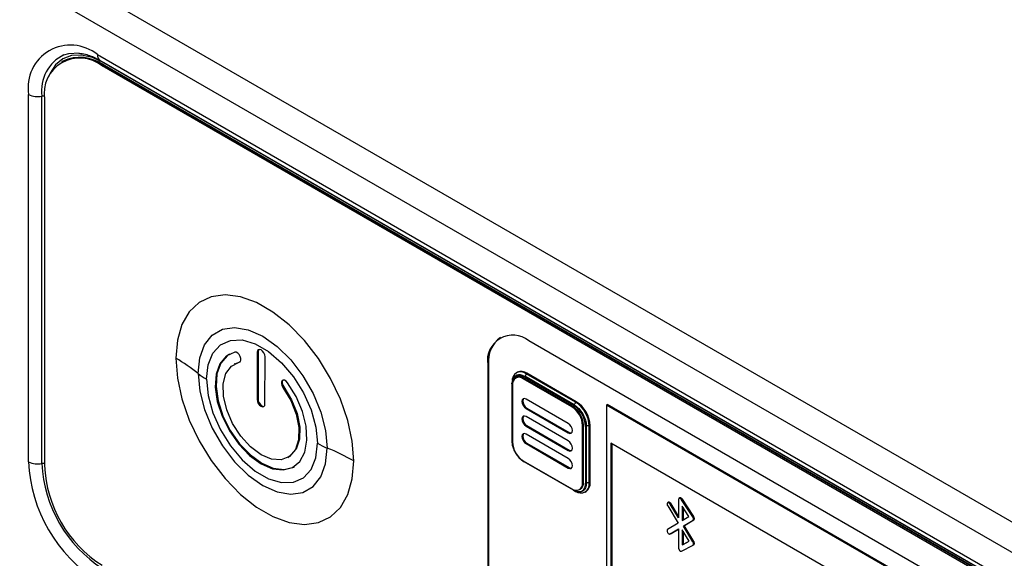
# Model space of a CAD drawing. Header units: millimetres. Extents: x 0 to 4200, y 0 to 2970.
# Tile 65 of 75: x 3044 to 3128, y 2243 to 2290. Entities that reach past the tile are written whole.
import ezdxf

# ---------------------------------------------------------------- set-up
doc = ezdxf.new("R2010")
doc.units = ezdxf.units.MM
doc.header["$LTSCALE"] = 10

msp = doc.modelspace()

# ---------------------------------------------------------------- linework, layer by layer
at = {"color": 7, "linetype": 'Continuous', "lineweight": 25}
for p, q in [((2914.552, 2370.332), (3336.553, 2126.716)), ((2913.421, 2368.373), (3335.422, 2124.757)), ((3047.234, 2286.257), (3047.107, 2286.184)), ((3050.21, 2286.812), (3198.632, 2201.13)), ((3050.438, 2286.309), (3198.86, 2200.627)), ((3050.776, 2286.106), (3050.776, 2286.114)), ((3199.198, 2200.424), (3050.776, 2286.106)), ((3050.606, 2285.837), (3050.734, 2285.911)), ((3198.957, 2200.196), (3050.606, 2285.837)), ((3199.085, 2200.27), (3050.734, 2285.911)), ((3050.769, 2285.89), (3050.811, 2285.915)), ((3050.811, 2285.915), (3199.162, 2200.274)), ((3044.289, 2251.793), (3044.289, 2283.393)), ((3045.436, 2251.644), (3045.436, 2283.244)), ((3045.657, 2282.979), (3045.657, 2251.461)), ((3162.244, 2218.941), (3087.319, 2262.194)), ((3063.96, 2261.217), (3063.954, 2257.148)), ((3064.03, 2261.258), (3063.96, 2261.217)), ((3064.03, 2261.258), (3064.025, 2257.188)), ((3064.626, 2256.759), (3064.631, 2260.828)), ((3062.044, 2260.23), (3061.973, 2260.189)), ((3062.044, 2260.23), (3062.485, 2260.402)), ((3062.485, 2260.402), (3062.415, 2260.361)), ((3062.485, 2260.402), (3062.493, 2260.404)), ((3083.855, 2260.193), (3083.784, 2260.152)), ((3083.784, 2260.152), (3083.784, 2230.267)), ((3083.855, 2260.193), (3083.855, 2230.308)), ((3086.186, 2259.079), (3086.126, 2259.044)), ((3086.324, 2259.493), (3086.253, 2259.452)), ((3086.845, 2259.013), (3086.775, 2258.973)), ((3091.088, 2256.564), (3086.845, 2259.013)), ((3086.916, 2259.104), (3091.159, 2256.655)), ((3091.212, 2256.701), (3086.969, 2259.15)), ((3087.164, 2259.409), (3087.093, 2259.369)), ((3091.336, 2256.919), (3087.093, 2259.369)), ((3091.406, 2256.96), (3087.164, 2259.409)), ((3066.242, 2258.226), (3066.171, 2258.185)), ((3085.863, 2258.446), (3085.863, 2253.547)), ((3085.869, 2258.499), (3085.871, 2258.571)), ((3085.912, 2258.393), (3085.912, 2253.494)), ((3086.846, 2258.932), (3086.775, 2258.973)), ((3091.017, 2256.523), (3086.846, 2258.932)), ((3064.025, 2257.188), (3063.954, 2257.148)), ((3090.713, 2255.09), (3087.079, 2257.189)), ((3091.088, 2256.564), (3091.017, 2256.523)), ((3091.406, 2256.96), (3091.336, 2256.919)), ((3094.062, 2256.709), (3093.998, 2256.672)), ((3154.372, 2221.819), (3093.998, 2256.672)), ((3093.998, 2256.672), (3093.998, 2227.469)), ((3154.436, 2221.856), (3094.062, 2256.709)), ((3087.15, 2256.413), (3087.079, 2256.372)), ((3087.079, 2256.372), (3090.713, 2254.274)), ((3090.713, 2253.58), (3087.079, 2255.678)), ((3087.15, 2256.413), (3090.784, 2254.315)), ((3087.15, 2254.902), (3087.079, 2254.861)), ((3087.079, 2254.861), (3090.713, 2252.763)), ((3087.15, 2254.902), (3090.784, 2252.804)), ((3092.022, 2254.948), (3091.951, 2254.907)), ((3091.951, 2250.008), (3091.951, 2254.907)), ((3092.022, 2250.048), (3092.022, 2254.948)), ((3092.206, 2254.841), (3092.206, 2249.942)), ((3092.273, 2249.965), (3092.273, 2254.864)), ((3092.594, 2254.903), (3092.524, 2254.862)), ((3092.524, 2249.963), (3092.524, 2254.862)), ((3092.594, 2250.003), (3092.594, 2254.903)), ((3090.713, 2252.069), (3087.079, 2254.167)), ((3090.784, 2254.315), (3090.713, 2254.274)), ((3087.15, 2253.392), (3087.079, 2253.351)), ((3087.079, 2253.351), (3090.713, 2251.253)), ((3087.15, 2253.392), (3090.784, 2251.293)), ((3154.07, 2218.932), (3094.389, 2253.385)), ((3094.389, 2253.385), (3094.389, 2230.521)), ((3094.46, 2253.344), (3094.46, 2230.562)), ((3090.784, 2252.804), (3090.713, 2252.763)), ((3066.604, 2252.167), (3066.675, 2252.208)), ((3086.775, 2251.918), (3086.846, 2251.877)), ((3086.846, 2251.877), (3091.017, 2249.469)), ((3091.159, 2249.337), (3086.916, 2251.786)), ((3090.784, 2251.293), (3090.713, 2251.253)), ((3092.022, 2250.048), (3091.951, 2250.008)), ((3092.594, 2250.003), (3092.524, 2249.963)), ((3091.677, 2249.403), (3091.748, 2249.444)), ((3092.176, 2249.193), (3092.246, 2249.234)), ((3099.341, 2248.309), (3099.253, 2248.258)), ((3099.266, 2247.996), (3100.161, 2246.516)), ((3099.553, 2248.181), (3099.483, 2248.14)), ((3100.196, 2246.961), (3099.483, 2248.14)), ((3100.196, 2247.118), (3099.553, 2248.181)), ((3100.197, 2248.533), (3100.196, 2246.961)), ((3100.324, 2248.682), (3100.235, 2248.631)), ((3100.359, 2248.687), (3100.288, 2248.646)), ((3100.528, 2248.566), (3100.457, 2248.526)), ((3101.435, 2247.044), (3100.457, 2248.526)), ((3101.506, 2247.085), (3100.528, 2248.566)), ((3100.516, 2247.962), (3100.515, 2246.73)), ((3101.098, 2247.08), (3100.516, 2247.962)), ((3100.587, 2247.855), (3100.586, 2246.772)), ((3100.161, 2246.516), (3099.26, 2245.975)), ((3100.515, 2246.73), (3101.098, 2247.08)), ((3100.618, 2246.265), (3101.449, 2246.765)), ((3100.688, 2246.306), (3100.618, 2246.265)), ((3100.688, 2246.306), (3101.519, 2246.806)), ((3101.514, 2244.942), (3100.688, 2246.306)), ((3101.506, 2247.085), (3101.435, 2247.044)), ((3101.519, 2246.806), (3101.449, 2246.765)), ((3101.565, 2246.919), (3101.494, 2246.878)), ((3099.478, 2245.58), (3099.488, 2245.586)), ((3099.488, 2245.586), (3100.196, 2246.011)), ((3099.559, 2245.627), (3099.488, 2245.586)), ((3099.559, 2245.627), (3100.196, 2246.01)), ((3100.196, 2246.011), (3100.195, 2244.39)), ((3100.515, 2245.932), (3100.514, 2244.641)), ((3101.103, 2244.96), (3100.515, 2245.932)), ((3100.585, 2245.815), (3100.585, 2244.681)), ((3101.443, 2244.901), (3100.618, 2246.265)), ((3100.465, 2244.102), (3101.446, 2244.632)), ((3100.514, 2244.641), (3101.103, 2244.96)), ((3100.585, 2244.681), (3100.514, 2244.641)), ((3100.585, 2244.681), (3101.102, 2244.962)), ((3101.439, 2244.628), (3101.527, 2244.679)), ((3101.514, 2244.942), (3101.443, 2244.901)), ((3101.565, 2244.779), (3101.494, 2244.739))]:
    msp.add_line(p, q, dxfattribs=at)
at = {"color": 7, "linetype": 'Continuous', "lineweight": 25, "flags": 128}
for points in [[(3047.331, 2286.796), (3047.756, 2286.915), (3048.646, 2286.953)], [(3050.776, 2286.106), (3049.795, 2286.561), (3048.852, 2286.775), (3047.983, 2286.74), (3047.222, 2286.458), (3046.597, 2285.939), (3046.132, 2285.204), (3046.007, 2284.889)], [(3072.258, 2251.863), (3072.128, 2253.562), (3071.741, 2255.353), (3071.112, 2257.176), (3070.261, 2258.968), (3069.218, 2260.669), (3068.017, 2262.22), (3066.701, 2263.569), (3065.313, 2264.67), (3063.901, 2265.485), (3062.513, 2265.986), (3061.197, 2266.157), (3059.996, 2265.992), (3058.953, 2265.496), (3058.102, 2264.686), (3057.473, 2263.59), (3057.086, 2262.245), (3056.956, 2260.697)], [(3058.869, 2259.384), (3059.009, 2260.732), (3059.42, 2261.851), (3060.082, 2262.686), (3060.962, 2263.194), (3062.016, 2263.35), (3063.19, 2263.147), (3064.427, 2262.594), (3065.664, 2261.719), (3066.838, 2260.566), (3067.892, 2259.193), (3068.772, 2257.669), (3069.434, 2256.07), (3069.845, 2254.476), (3069.985, 2252.968)], [(3059.587, 2258.892), (3059.725, 2260.131), (3060.133, 2261.138), (3060.787, 2261.854), (3061.648, 2262.238), (3062.667, 2262.268), (3063.784, 2261.941), (3064.935, 2261.276), (3066.052, 2260.313), (3067.071, 2259.108), (3067.932, 2257.73), (3068.586, 2256.259), (3068.994, 2254.781), (3069.133, 2253.382)], [(3056.956, 2260.697), (3057.086, 2258.998), (3057.473, 2257.207), (3058.102, 2255.384), (3058.953, 2253.592), (3059.996, 2251.891), (3061.197, 2250.34), (3062.513, 2248.991), (3063.901, 2247.89), (3065.313, 2247.075), (3066.701, 2246.574), (3068.017, 2246.402), (3069.218, 2246.568), (3070.261, 2247.064), (3071.112, 2247.874), (3071.741, 2248.97), (3072.128, 2250.315), (3072.258, 2251.863)], [(3062.03, 2261.219), (3061.292, 2260.873), (3060.744, 2260.228), (3060.423, 2259.325), (3060.347, 2258.222), (3060.523, 2256.988), (3060.939, 2255.703), (3061.568, 2254.448), (3062.37, 2253.303), (3063.295, 2252.342), (3064.283, 2251.624), (3065.271, 2251.197), (3066.197, 2251.087), (3067.001, 2251.302), (3067.632, 2251.827), (3068.051, 2252.629), (3068.23, 2253.657), (3068.157, 2254.846), (3067.839, 2256.12), (3067.294, 2257.397), (3066.558, 2258.597)], [(3061.569, 2261.052), (3061.363, 2260.914), (3060.815, 2260.269), (3060.493, 2259.366), (3060.418, 2258.263), (3060.594, 2257.029), (3061.009, 2255.744), (3061.638, 2254.489), (3062.441, 2253.344), (3063.365, 2252.382), (3064.353, 2251.665), (3065.342, 2251.238), (3066.267, 2251.128), (3067.072, 2251.342), (3067.15, 2251.385)], [(3062.415, 2260.361), (3062.505, 2260.418), (3062.553, 2260.531), (3062.551, 2260.684), (3062.498, 2260.853), (3062.403, 2261.012), (3062.281, 2261.138), (3062.15, 2261.21), (3062.03, 2261.219)], [(3064.631, 2260.828), (3064.606, 2260.991), (3064.533, 2261.159), (3064.424, 2261.306), (3064.296, 2261.41), (3064.167, 2261.455), (3064.058, 2261.434), (3063.985, 2261.35), (3063.96, 2261.217)], [(3064.096, 2261.45), (3064.056, 2261.391), (3064.03, 2261.258)], [(3066.171, 2258.185), (3066.841, 2257.074), (3067.31, 2255.892), (3067.542, 2254.733), (3067.518, 2253.687), (3067.241, 2252.837), (3066.732, 2252.249), (3066.031, 2251.97), (3065.193, 2252.021), (3064.284, 2252.399), (3063.375, 2253.074), (3062.538, 2253.993), (3061.839, 2255.083), (3061.332, 2256.259), (3061.058, 2257.429), (3061.037, 2258.5), (3061.271, 2259.389), (3061.743, 2260.026), (3062.415, 2260.361)], [(3058.869, 2259.384), (3059.009, 2257.876), (3059.42, 2256.282), (3060.082, 2254.683), (3060.962, 2253.159), (3062.016, 2251.786), (3063.19, 2250.633), (3064.427, 2249.758), (3065.664, 2249.205), (3066.838, 2249.002), (3067.892, 2249.158), (3068.772, 2249.666), (3069.434, 2250.501), (3069.845, 2251.62), (3069.985, 2252.968)], [(3085.909, 2258.808), (3085.949, 2258.916), (3086.045, 2259.069), (3086.176, 2259.178), (3086.334, 2259.236), (3086.516, 2259.244), (3086.712, 2259.199), (3086.916, 2259.104)], [(3059.587, 2258.892), (3059.725, 2257.493), (3060.133, 2256.015), (3060.787, 2254.545), (3061.648, 2253.166), (3062.667, 2251.961), (3063.784, 2250.998), (3064.935, 2250.333), (3066.052, 2250.007), (3067.071, 2250.036), (3067.932, 2250.42), (3068.586, 2251.136), (3068.994, 2252.143), (3069.133, 2253.382)], [(3066.558, 2258.597), (3066.438, 2258.728), (3066.307, 2258.807), (3066.184, 2258.823), (3066.09, 2258.773), (3066.037, 2258.665), (3066.034, 2258.516), (3066.081, 2258.347), (3066.171, 2258.185)], [(3066.165, 2258.819), (3066.16, 2258.814), (3066.107, 2258.706), (3066.104, 2258.556), (3066.152, 2258.388), (3066.242, 2258.226)], [(3066.242, 2258.226), (3066.912, 2257.115), (3067.381, 2255.933), (3067.613, 2254.774), (3067.589, 2253.728), (3067.312, 2252.878), (3066.802, 2252.29), (3066.675, 2252.208)], [(3063.954, 2257.148), (3063.979, 2256.984), (3064.052, 2256.817), (3064.161, 2256.669), (3064.289, 2256.566), (3064.418, 2256.521), (3064.527, 2256.541), (3064.6, 2256.625), (3064.626, 2256.759)], [(3064.025, 2257.188), (3064.05, 2257.025), (3064.123, 2256.857), (3064.232, 2256.71), (3064.36, 2256.606), (3064.489, 2256.561), (3064.56, 2256.567)], [(3087.079, 2257.189), (3086.944, 2257.236), (3086.829, 2257.213), (3086.752, 2257.125), (3086.725, 2256.984), (3086.752, 2256.813), (3086.829, 2256.636), (3086.944, 2256.481), (3087.079, 2256.372)], [(3086.867, 2257.229), (3086.823, 2257.166), (3086.796, 2257.025), (3086.823, 2256.853), (3086.9, 2256.677), (3087.014, 2256.522), (3087.15, 2256.413)], [(3087.079, 2255.678), (3086.944, 2255.725), (3086.829, 2255.703), (3086.752, 2255.614), (3086.725, 2255.474), (3086.752, 2255.302), (3086.829, 2255.125), (3086.944, 2254.971), (3087.079, 2254.861)], [(3086.867, 2255.719), (3086.823, 2255.655), (3086.796, 2255.515), (3086.823, 2255.343), (3086.9, 2255.166), (3087.014, 2255.011), (3087.15, 2254.902)], [(3090.713, 2254.274), (3090.849, 2254.227), (3090.963, 2254.249), (3091.04, 2254.337), (3091.067, 2254.478), (3091.04, 2254.65), (3090.963, 2254.826), (3090.849, 2254.981), (3090.713, 2255.09)], [(3087.079, 2254.167), (3086.944, 2254.214), (3086.829, 2254.192), (3086.752, 2254.104), (3086.725, 2253.963), (3086.752, 2253.791), (3086.829, 2253.615), (3086.944, 2253.46), (3087.079, 2253.351)], [(3086.867, 2254.208), (3086.823, 2254.145), (3086.796, 2254.004), (3086.823, 2253.832), (3086.9, 2253.656), (3087.014, 2253.501), (3087.15, 2253.392)], [(3090.784, 2254.315), (3090.919, 2254.268), (3090.996, 2254.274)], [(3090.713, 2252.763), (3090.849, 2252.716), (3090.963, 2252.738), (3091.04, 2252.827), (3091.067, 2252.967), (3091.04, 2253.139), (3090.963, 2253.316), (3090.849, 2253.471), (3090.713, 2253.58)], [(3090.784, 2252.804), (3090.919, 2252.757), (3090.996, 2252.763)], [(3090.713, 2251.253), (3090.849, 2251.206), (3090.963, 2251.228), (3091.04, 2251.316), (3091.067, 2251.457), (3091.04, 2251.629), (3090.963, 2251.805), (3090.849, 2251.96), (3090.713, 2252.069)], [(3090.784, 2251.293), (3090.919, 2251.246), (3090.996, 2251.253)]]:
    msp.add_lwpolyline(points, dxfattribs=at)
at = {"color": 7, "linetype": 'Continuous', "lineweight": 25}
for centre, radius, start, end in [((3047.899, 2283.978), 3.657, 50.79671, 189.21404), ((3048.819, 2283.721), 3.416, 115.8203, 188.02167), ((3048.674, 2283.469), 3.057, 50.79671, 189.21404), ((3048.683, 2283.049), 3.521, 54.38242, 114.30712), ((3048.501, 2282.268), 4.317, 57.64083, 88.812), ((3050.757, 2286.756), 0.549, 174.14104, 234.54678), ((3045.07, 2284.911), 1.707, 242.78558, 282.40338), ((3045.537, 2282.753), 0.501, 75.57208, 101.58229), ((3085.939, 2260.502), 2.184, 50.79671, 189.21404), ((3086.305, 2260.463), 2.465, 125.01333, 186.29885), ((3049.856, 2248.295), 14.29, 50.89694, 60.20928), ((3062.248, 2263.542), 5.357, 230.89694, 240.20928), ((3086.629, 2258.8), 0.734, 50.79671, 189.21404), ((3086.481, 2258.485), 0.576, 50.79671, 189.21404), ((3086.459, 2258.474), 0.664, 54.38242, 114.30712), ((3086.672, 2258.722), 0.845, 54.38242, 114.30712), ((3087.092, 2258.955), 0.231, 122.12423, 139.59387), ((3086.816, 2259.382), 0.278, 303.59687, 357.32186), ((3085.96, 2258.486), 0.105, 202.4398, 243.06841), ((3089.924, 2254.815), 2.029, 2.60548, 57.39452), ((3089.995, 2254.855), 2.029, 2.60548, 57.39452), ((3091.335, 2256.505), 0.231, 122.12423, 139.59387), ((3089.932, 2254.737), 2.276, 2.60548, 57.39452), ((3091.058, 2256.932), 0.278, 303.59687, 357.32186), ((3089.945, 2254.744), 2.582, 2.60548, 57.39452), ((3090.015, 2254.785), 2.582, 2.60548, 57.39452), ((3092.165, 2255.068), 0.231, 280.40427, 297.87069), ((3092.396, 2254.615), 0.278, 62.68229, 116.39912), ((3072.577, 2259.386), 6.922, 240.16256, 248.01072), ((3085.96, 2253.587), 0.105, 202.4398, 243.06841), ((3088.143, 2253.704), 2.276, 182.60548, 237.39452), ((3087.939, 2253.586), 2.029, 182.60548, 237.39452), ((3063.071, 2235.846), 18.465, 60.16256, 68.01072), ((3057.145, 2252.378), 12.869, 182.60548, 237.39452), ((3045.07, 2253.311), 1.707, 242.78558, 282.40338), ((3045.537, 2251.152), 0.502, 76.21734, 101.56632), ((3056.766, 2252.159), 11.342, 182.60548, 237.39452), ((3056.403, 2251.95), 10.758, 182.60548, 237.39452), ((3091.382, 2249.915), 0.576, 230.79671, 9.21404), ((3091.568, 2249.838), 0.647, 230.79671, 9.21404), ((3091.799, 2249.845), 0.734, 230.79671, 9.21404), ((3091.375, 2249.977), 0.651, 305.01333, 6.29885), ((3092.165, 2250.169), 0.231, 280.40427, 297.87069), ((3091.771, 2249.912), 0.828, 305.01333, 6.29885), ((3092.396, 2249.716), 0.278, 62.68229, 116.39912), ((3100.496, 2244.352), 0.277, 222.58178, 239.25884), ((3100.421, 2244.207), 0.115, 234.61624, 292.80736)]:
    msp.add_arc(centre, radius, start, end, dxfattribs=at)
for points, knots in [([(3048.615, 2286.934), (3048.802, 2286.914), (3049.262, 2286.865), (3049.912, 2286.601), (3050.344, 2286.361), (3050.438, 2286.309)], [0, 0, 0, 0, 0.347668, 0.857366, 1, 1, 1, 1]), ([(3086.775, 2258.973), (3086.689, 2259.015), (3086.518, 2259.098), (3086.267, 2259.114), (3086.05, 2259.02), (3085.893, 2258.795), (3085.873, 2258.563), (3085.863, 2258.446)], [0, 0, 0, 0, 0.175921, 0.351936, 0.566548, 0.781282, 1, 1, 1, 1]), ([(3085.948, 2258.742), (3085.958, 2258.818), (3085.987, 2259.043), (3086.205, 2259.252), (3086.552, 2259.336), (3086.83, 2259.212), (3086.969, 2259.15)], [0, 0, 0, 0, 0.146685, 0.431123, 0.715562, 1, 1, 1, 1]), ([(3085.863, 2253.547), (3085.87, 2253.443), (3085.883, 2253.237), (3085.994, 2252.871), (3086.184, 2252.495), (3086.458, 2252.14), (3086.668, 2251.992), (3086.775, 2251.918)], [0, 0, 0, 0, 0.175922, 0.351938, 0.566538, 0.781275, 1, 1, 1, 1]), ([(3099.257, 2248.261), (3099.244, 2248.246), (3099.216, 2248.218), (3099.212, 2248.143), (3099.229, 2248.066), (3099.253, 2248.019), (3099.266, 2247.996)], [0, 0, 0, 0, 0.283573, 0.557737, 0.774873, 1, 1, 1, 1]), ([(3099.483, 2248.14), (3099.463, 2248.167), (3099.425, 2248.221), (3099.358, 2248.264), (3099.3, 2248.279), (3099.272, 2248.267), (3099.257, 2248.261)], [0, 0, 0, 0, 0.2835733, 0.5577365, 0.7748728, 1, 1, 1, 1]), ([(3099.553, 2248.181), (3099.534, 2248.208), (3099.496, 2248.262), (3099.429, 2248.305), (3099.37, 2248.32), (3099.342, 2248.308), (3099.328, 2248.301)], [0, 0, 0, 0, 0.2835733, 0.5577365, 0.7748728, 1, 1, 1, 1]), ([(3100.288, 2248.646), (3100.274, 2248.645), (3100.245, 2248.641), (3100.208, 2248.607), (3100.201, 2248.561), (3100.197, 2248.533)], [0, 0, 0, 0, 0.282947, 0.560771, 1, 1, 1, 1]), ([(3100.457, 2248.526), (3100.443, 2248.544), (3100.415, 2248.582), (3100.355, 2248.632), (3100.314, 2248.641), (3100.288, 2248.646)], [0, 0, 0, 0, 0.282781, 0.560061, 1, 1, 1, 1]), ([(3100.359, 2248.687), (3100.344, 2248.687), (3100.327, 2248.687), (3100.316, 2248.677), (3100.315, 2248.676)], [0, 0, 0, 0, 0.929424, 1, 1, 1, 1]), ([(3100.528, 2248.566), (3100.514, 2248.585), (3100.486, 2248.623), (3100.426, 2248.672), (3100.384, 2248.682), (3100.359, 2248.687)], [0, 0, 0, 0, 0.282781, 0.560061, 1, 1, 1, 1]), ([(3101.494, 2246.878), (3101.489, 2246.909), (3101.481, 2246.965), (3101.449, 2247.02), (3101.435, 2247.044)], [0, 0, 0, 0, 0.55853, 1, 1, 1, 1]), ([(3101.449, 2246.765), (3101.464, 2246.779), (3101.491, 2246.805), (3101.493, 2246.856), (3101.494, 2246.878)], [0, 0, 0, 0, 0.558299, 1, 1, 1, 1]), ([(3101.565, 2246.919), (3101.56, 2246.95), (3101.552, 2247.006), (3101.52, 2247.061), (3101.506, 2247.085)], [0, 0, 0, 0, 0.55853, 1, 1, 1, 1]), ([(3101.519, 2246.806), (3101.535, 2246.82), (3101.562, 2246.846), (3101.564, 2246.897), (3101.565, 2246.919)], [0, 0, 0, 0, 0.558299, 1, 1, 1, 1]), ([(3099.26, 2245.975), (3099.246, 2245.961), (3099.217, 2245.934), (3099.212, 2245.86), (3099.227, 2245.783), (3099.251, 2245.737), (3099.263, 2245.713)], [0, 0, 0, 0, 0.283532, 0.557742, 0.774913, 1, 1, 1, 1]), ([(3099.263, 2245.713), (3099.282, 2245.685), (3099.319, 2245.631), (3099.386, 2245.586), (3099.445, 2245.569), (3099.474, 2245.58), (3099.488, 2245.586)], [0, 0, 0, 0, 0.2829763, 0.5570504, 0.7742956, 1, 1, 1, 1]), ([(3101.494, 2244.739), (3101.491, 2244.769), (3101.485, 2244.822), (3101.456, 2244.877), (3101.443, 2244.901)], [0, 0, 0, 0, 0.55874, 1, 1, 1, 1]), ([(3101.446, 2244.632), (3101.461, 2244.645), (3101.489, 2244.669), (3101.493, 2244.717), (3101.494, 2244.739)], [0, 0, 0, 0, 0.558934, 1, 1, 1, 1]), ([(3101.565, 2244.779), (3101.562, 2244.809), (3101.556, 2244.863), (3101.527, 2244.918), (3101.514, 2244.942)], [0, 0, 0, 0, 0.5587396, 1, 1, 1, 1]), ([(3101.516, 2244.673), (3101.532, 2244.686), (3101.56, 2244.71), (3101.563, 2244.758), (3101.565, 2244.779)], [0, 0, 0, 0, 0.558934, 1, 1, 1, 1]), ([(3100.195, 2244.39), (3100.197, 2244.369), (3100.2, 2244.327), (3100.224, 2244.263), (3100.255, 2244.208), (3100.28, 2244.179), (3100.292, 2244.164)], [0, 0, 0, 0, 0.282496, 0.559177, 0.777385, 1, 1, 1, 1])]:
    msp.add_open_spline(points, degree=3, knots=knots, dxfattribs=at)
for points in [[(3091.212, 2256.701), (3091.351, 2256.602), (3091.629, 2256.405), (3091.98, 2255.919), (3092.225, 2255.373), (3092.257, 2255.034), (3092.273, 2254.864)], [(3092.273, 2249.965), (3092.257, 2249.813), (3092.225, 2249.511), (3091.98, 2249.247), (3091.629, 2249.167), (3091.351, 2249.29), (3091.212, 2249.352)]]:
    msp.add_open_spline(points, degree=3, dxfattribs=at)

doc.saveas('drawing.dxf')
